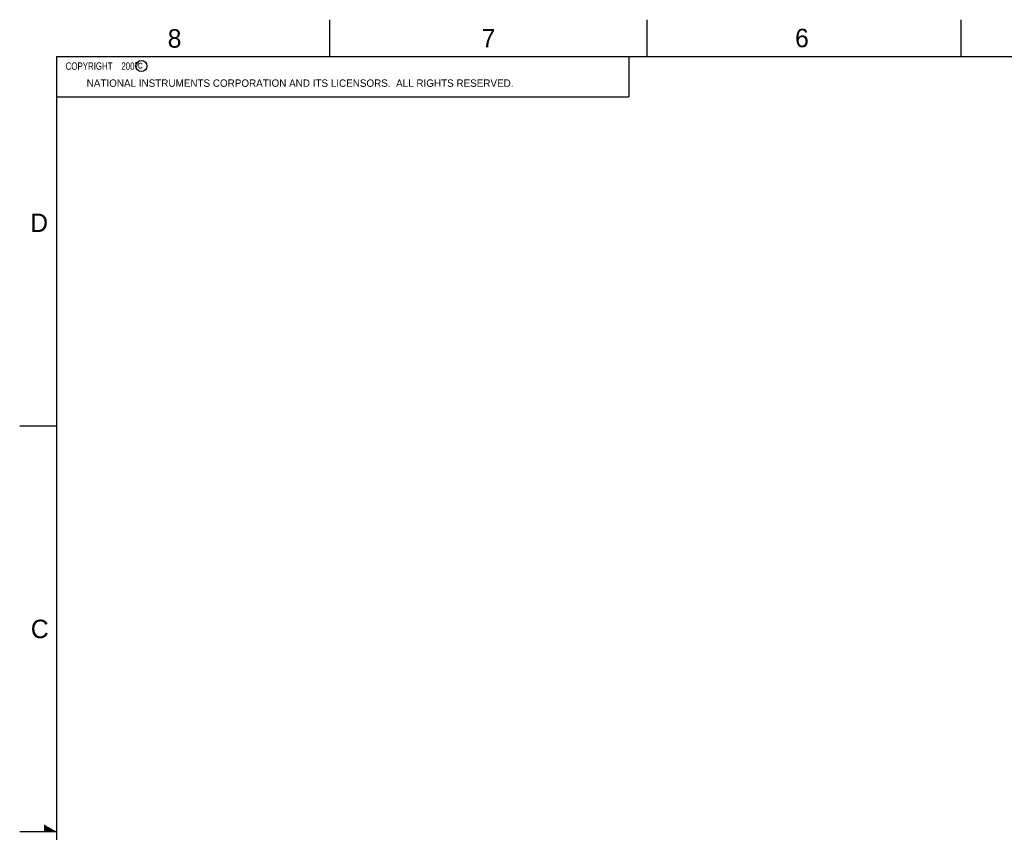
# Model space of a CAD drawing. Header units: inches. Extents: x 0 to 34, y 0 to 22.
# Tile 24 of 83: x 0 to 13.3, y 11 to 22. Entities that reach past the tile are written whole.
import ezdxf

# ---------------------------------------------------------------- set-up
doc = ezdxf.new("R2010")
doc.units = ezdxf.units.IN
doc.header["$LTSCALE"] = 1.87
doc.header["$MEASUREMENT"] = 0
doc.layers.get('0').update_dxf_attribs({"linetype": 'CONTINUOUS'})
doc.styles.get("Standard").update_dxf_attribs({"font": 'txt', "width": 0.8})

msp = doc.modelspace()

# ---------------------------------------------------------------- linework, layer by layer
at = {"color": 2, "linetype": 'CONTINUOUS'}
for p, q in [((4.2, 21.5), (4.2, 22)), ((8.5, 21.5), (8.5, 22)), ((12.75, 21.5), (12.75, 22)), ((0.5, 21.5), (8.25, 21.5)), ((0.5, 21.5), (0.5, 20.9531)), ((8.25, 21.5), (8.25, 20.9531)), ((0.5, 20.9531), (8.25, 20.9531)), ((0, 16.5), (0.5, 16.5)), ((0.3303, 11.09), (0.3441, 11.09)), ((0.3303, 11.08), (0.3614, 11.08)), ((0.3303, 11.07), (0.3788, 11.07)), ((0.5, 11), (0, 11)), ((0.3303, 11.06), (0.3961, 11.06)), ((0.3303, 11.05), (0.4134, 11.05)), ((0.3303, 11.04), (0.4307, 11.04)), ((0.3303, 11.03), (0.448, 11.03)), ((0.3303, 11.02), (0.4654, 11.02)), ((0.3303, 11.01), (0.4827, 11.01))]:
    msp.add_line(p, q, dxfattribs=at)
at = {"color": 7, "linetype": 'CONTINUOUS', "const_width": 0.02}
for points in [[(0.5, 21.5), (0.5, 0.5)], [(33.5, 21.5), (0.5, 21.5)]]:
    msp.add_lwpolyline(points, dxfattribs=at)
at = {"color": 2, "linetype": 'CONTINUOUS'}
msp.add_circle((1.6484, 21.3727), 0.0754, dxfattribs=at)

# ---------------------------------------------------------------- texts
for s, height, p in [('8', 0.25, (2.0046, 21.6213)), ('7', 0.25, (6.2556, 21.6243)), ('6', 0.25, (10.5012, 21.6272)), ('c', 0.1, (1.599, 21.3388)), ('NATIONAL INSTRUMENTS CORPORATION AND ITS LICENSORS.  ALL RIGHTS RESERVED.', 0.1, (0.9071, 21.0911)), ('D', 0.25, (0.1424, 19.125)), ('C', 0.25, (0.1508, 13.6246))]:
    msp.add_text(s, height=height, dxfattribs=at).set_placement(p)
at = {"color": 2, "linetype": 'CONTINUOUS', "insert": (0.5625, 21.4219), "char_height": 0.1, "width": 1.52, "attachment_point": 1}
msp.add_mtext('  COPYRIGHT    2007', dxfattribs=at)

doc.saveas('drawing.dxf')
